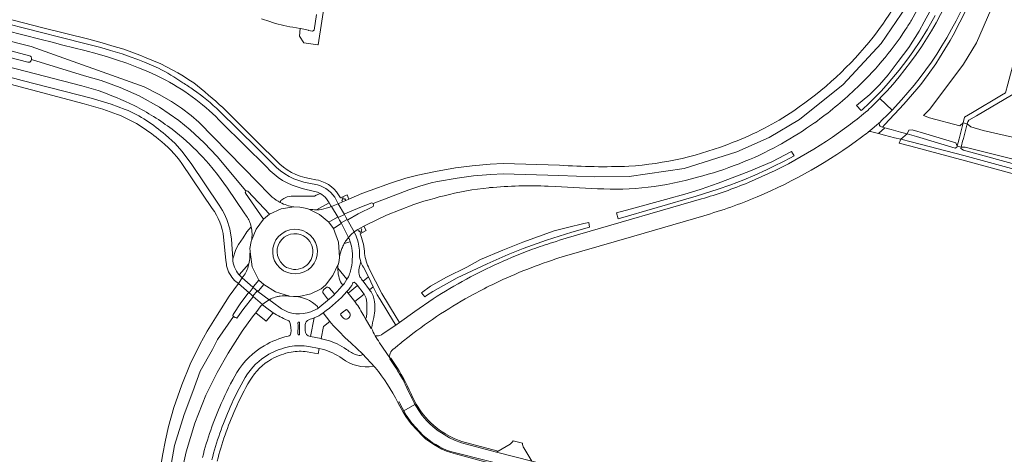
# Model space of a CAD drawing. Header units: metres. Extents: x 151213 to 156373, y 469495 to 475754.
# Tile 182 of 230: x 154388 to 154741, y 472663 to 472819. Entities that reach past the tile are written whole.
import ezdxf

# ---------------------------------------------------------------- set-up
doc = ezdxf.new("R2010")
doc.units = ezdxf.units.M
for name, color, linetype, lineweight in [('B-WE-OG-TERREIN_BEGROEID-GV', 252, 'Continuous', 18), ('B-WE-VH-GESLOTENVERHARDING-GV', 252, 'Continuous', 18), ('B-WE-VH-GESLOTENVERHARDING_ASFALT-GV', 252, 'Continuous', 18), ('B-WE-VH-GESLOTENVERHARDING_BETON-GV', 252, 'Continuous', 18), ('B-WE-VH-OPENVERHARDING_BETONSTRAATSTEEN-GV', 252, 'Continuous', 18), ('B-WE-VH-OPENVERHARDING_STRAATBAKSTEEN-GV', 252, 'Continuous', 18), ('B-WE-VH-OPENVERHARDING_TEGEL-GV', 252, 'Continuous', 18)]:
    doc.layers.add(name, color=color, linetype=linetype, lineweight=lineweight)

msp = doc.modelspace()

# ---------------------------------------------------------------- linework, layer by layer
at = {"layer": 'B-WE-OG-TERREIN_BEGROEID-GV', "flags": 128}
for points in [[(154697.184, 472780.599), (154698.052, 472781.514), (154704.865, 472788.886), (154709.492, 472794.192), (154710.878, 472795.893), (154713.513, 472799.474), (154716.226, 472803.331), (154717.616, 472805.442), (154721.465, 472811.709), (154722.467, 472813.55), (154724.872, 472818.259), (154727.165, 472822.696), (154728.973, 472826.501), (154730.903, 472831.43), (154733.913, 472839.908), (154735.293, 472844.271), (154736.941, 472850.231), (154738.084, 472854.452), (154739.148, 472858.85), (154739.963, 472862.966), (154741.131, 472869.76)], [(154715.418, 472824.413), (154712.148, 472818.362), (154710.269, 472815.054), (154706.586, 472809.191), (154702.752, 472804.192), (154699.219, 472799.419), (154696.1, 472795.773), (154692.604, 472792.353), (154687.906, 472788.369), (154689.465, 472786.61), (154689.947, 472786.994), (154692.3, 472789.112), (154696.749, 472793.651), (154699.185, 472796.351), (154703.177, 472801.101), (154706.215, 472805.063), (154708.004, 472807.59), (154710.75, 472811.653), (154713.29, 472815.764), (154716.033, 472820.653)], [(154440.346, 472797.496), (154437.289, 472799.035), (154433.944, 472800.561), (154430.6, 472801.881), (154426.379, 472803.513), (154422.681, 472804.804), (154419.522, 472805.766), (154415.745, 472806.939), (154411.35, 472808.069), (154407.438, 472809.046), (154403.528, 472810.038), (154399.649, 472811.023), (154395.725, 472812.019), (154389.171, 472813.665), (154377.834, 472816.61), (154375.726, 472817.172)], [(154373.64, 472814.4), (154373.646, 472814.399), (154376.071, 472813.729), (154379.364, 472812.885), (154379.842, 472812.751), (154386.93, 472810.84), (154392.16, 472809.498), (154432.668, 472795.084), (154438.015, 472792.366), (154442.372, 472789.812), (154446.041, 472787.384), (154449.494, 472784.795), (154452.194, 472782.435), (154473.318, 472760.783), (154477.243, 472756.721), (154478.544, 472755.563)], [(154416.138, 472793.736), (154410.331, 472795.429), (154383.498, 472802.407), (154380.337, 472803.172), (154373.926, 472804.843), (154371.572, 472805.41), (154371.56, 472805.413)], [(154370.826, 472802.176), (154371.884, 472801.94), (154378.611, 472800.125), (154388.864, 472797.379), (154413.64, 472790.954), (154420.788, 472788.853), (154425.87, 472786.967)], [(154727.715, 472782.498), (154727.508, 472781.752), (154728.819, 472780.713), (154733.285, 472779.479), (154746.344, 472776.431), (154747.325, 472777.009), (154752.028, 472794.384), (154752.002, 472795.527)], [(154749.526, 472795.702), (154745.983, 472793.642), (154730.817, 472784.691), (154728.132, 472783.111), (154727.715, 472782.498)], [(154701.669, 472787.858), (154701.571, 472787.755)], [(154696.723, 472782.89), (154696.393, 472782.577), (154696.392, 472782.576)], [(154446.549, 472776.675), (154442.631, 472779.841)], [(154476.433, 472766.368), (154460.479, 472782.156)], [(154696.775, 472780.722), (154697.184, 472780.599)], [(154440.266, 472777.828), (154443.689, 472774.706), (154446.166, 472772.003), (154449.438, 472767.567), (154459.441, 472752.672)], [(154891.25, 472728.862), (154882.28, 472731.548), (154746.793, 472768.387), (154726.737, 472773.457), (154725.325, 472773.476), (154725.229, 472773.001), (154726.175, 472772.386), (154755.795, 472764.243), (154882.034, 472729.739), (154889.576, 472727.647), (154893.017, 472726.728)], [(154469.348, 472748.696), (154468.507, 472749.96), (154462.511, 472758.769), (154458.963, 472763.652), (154455.785, 472767.482)], [(154493.698, 472757.546), (154489.223, 472758.662)], [(154481.384, 472753.61), (154481.62, 472754.378), (154482.646, 472755.062), (154483.916, 472755.6), (154485.283, 472755.893), (154493.637, 472755.893), (154494.223, 472756.186), (154495.151, 472756.576), (154495.673, 472756.883)], [(154495.673, 472756.883), (154495.151, 472756.576), (154494.223, 472756.186), (154493.637, 472755.893), (154485.283, 472755.893), (154483.916, 472755.6), (154482.646, 472755.062), (154481.62, 472754.378), (154481.384, 472753.61)], [(154494.395, 472750.984), (154498.92, 472753.471), (154497.915, 472754.919)], [(154486.217, 472752.112), (154488.458, 472751.939)], [(154490.867, 472751.482), (154491.668, 472751.281)], [(154463.303, 472744.161), (154463.886, 472740.418), (154464.377, 472733.453), (154465.451, 472736.744), (154466.379, 472738.503), (154468.04, 472740.945), (154469.457, 472743.094), (154470.973, 472744.914)], [(154470.973, 472744.914), (154469.457, 472743.094), (154468.04, 472740.945), (154466.379, 472738.503), (154465.451, 472736.744), (154464.377, 472733.453)], [(154470.568, 472735.945), (154470.581, 472736.148), (154470.534, 472737.129), (154470.972, 472739.58)], [(154466.701, 472727.663), (154470.162, 472731.681), (154470.406, 472732.787)], [(154466.586, 472727.779), (154466.701, 472727.663)], [(154517.609, 472706.203), (154518.27, 472706.665), (154522.77, 472709.653), (154521.966, 472710.973), (154517.191, 472718.813), (154516.141, 472720.537), (154515.308, 472722.213), (154514.696, 472723.444), (154513.304, 472722.359)]]:
    msp.add_lwpolyline(points, dxfattribs=at)
for points in [[(154726.074, 472782.131), (154726.574, 472784.162), (154729.388, 472785.903), (154739.798, 472792.134), (154741.227, 472792.955), (154742.058, 472796.048), (154744.356, 472804.529), (154751.463, 472830.493), (154749.64, 472831.024), (154750.303, 472833.342), (154745.501, 472834.655), (154740.883, 472835.883), (154735.96, 472822.729), (154730.792, 472810.851), (154726.168, 472803.144), (154714.106, 472787.01), (154711.894, 472784.794), (154713.943, 472783.988), (154724.912, 472781.081), (154726.071, 472782.121)], [(154723.761, 472773.415), (154723.905, 472773.85), (154723.908, 472773.861), (154723.48, 472774.982), (154712.712, 472778.236), (154707.787, 472779.602), (154706.602, 472779.578), (154705.942, 472778.234), (154709.287, 472777.22), (154723.206, 472773.076)], [(154726.296, 472770.474), (154707.463, 472775.394), (154703.697, 472776.261), (154703.149, 472774.824), (154707.302, 472773.797), (154726.878, 472768.533), (154881.407, 472726.495), (154897.56, 472721.671), (154897.678, 472721.636), (154898.202, 472723.452), (154898.015, 472723.507), (154897.891, 472723.544), (154896.787, 472723.944), (154892.454, 472725.031), (154881.7, 472728.04), (154755.191, 472762.619)], [(154602.433, 472747.757), (154630.385, 472755.89), (154638.246, 472758.335), (154642.475, 472759.807), (154647.49, 472761.755), (154651.364, 472763.373), (154655.59, 472765.284), (154658.266, 472766.579), (154661.686, 472768.306), (154663.947, 472769.498), (154665.512, 472770.363), (154664.577, 472771.838), (154657.457, 472768.161), (154649.328, 472764.677), (154638.268, 472760.519), (154632.198, 472758.369), (154627.186, 472756.844), (154619.372, 472754.644), (154606.765, 472751.244), (154601.862, 472749.894)], [(154533.144, 472719.815), (154533.772, 472720.266), (154536.102, 472721.732), (154544.746, 472726.618), (154555.477, 472731.571), (154563.049, 472734.99), (154568.405, 472737.182), (154576.737, 472740.129), (154585.898, 472742.962), (154592.186, 472744.779), (154591.915, 472746.387), (154590.111, 472746.086), (154584.285, 472744.658), (154579.503, 472743.445), (154568.278, 472739.358), (154561.128, 472736.499), (154553.083, 472733.123), (154548.242, 472730.414), (154540.914, 472726.863), (154535.162, 472723.648), (154532.005, 472721.281)]]:
    msp.add_lwpolyline(points, close=True, dxfattribs=at)
at = {"layer": 'B-WE-OG-TERREIN_BEGROEID-GV'}
for points in [[(154730.416, 472834.555, -0.1029692), (154701.669, 472787.858)], [(154451.119, 472790.558, 0.0361946), (154440.346, 472797.496)], [(154429.052, 472788.355, 0.0301199), (154416.138, 472793.736)], [(154460.479, 472782.156, 0.0407641), (154451.119, 472790.558)], [(154425.87, 472786.967, -0.0824678), (154440.266, 472777.828)], [(154442.631, 472779.841, 0.0449399), (154429.052, 472788.355)], [(154700.568, 472786.707, -0.0099199), (154696.723, 472782.89)], [(154701.571, 472787.755, -0.0024474), (154700.568, 472786.707)], [(154696.392, 472782.576, 0.5852062), (154696.775, 472780.722)], [(154455.785, 472767.482, 0.0338056), (154446.549, 472776.675)], [(154489.223, 472758.662, -0.1528002), (154476.433, 472766.368)], [(154478.544, 472755.563, 0.0610852), (154481.384, 472753.61)], [(154495.673, 472756.883, 0.0813591), (154493.698, 472757.546)], [(154497.915, 472754.919, 0.1174724), (154495.673, 472756.883)], [(154459.441, 472752.672, -0.0984937), (154463.303, 472744.161)], [(154481.384, 472753.61, 0.090205), (154486.217, 472752.112)], [(154488.458, 472751.939, -0.0169604), (154490.867, 472751.482)], [(154491.668, 472751.281, 0.0634459), (154494.395, 472750.984)], [(154470.973, 472744.914, 0.0885834), (154469.348, 472748.696)], [(154471.067, 472740.023, 0.1054963), (154470.973, 472744.914)], [(154470.972, 472739.58, 0.0069371), (154471.067, 472740.023)], [(154470.406, 472732.787, -0.0056849), (154470.568, 472735.945)], [(154464.377, 472733.453, 0.1633232), (154466.586, 472727.779)], [(154513.304, 472722.359, -0.1197015), (154515.089, 472718.757)], [(154515.089, 472718.757, -0.0886997), (154514.932, 472712.41)], [(154514.932, 472712.41, 0.0281416), (154514.095, 472708.541)], [(154514.095, 472708.541, 0.0247667), (154515.397, 472705.881)], [(154515.397, 472705.881, 0.2270035), (154517.609, 472706.203)]]:
    msp.add_lwpolyline(points, format="xyb", dxfattribs=at)
at = {"layer": 'B-WE-VH-GESLOTENVERHARDING-GV', "flags": 128}
for points in [[(154697.923, 472777.803), (154701.512, 472776.844), (154703.697, 472776.261), (154705.942, 472778.234), (154703.611, 472778.857), (154700.243, 472779.756), (154700.23, 472779.76), (154697.985, 472780.359), (154695.731, 472778.388)], [(154726.071, 472782.121), (154725.332, 472779.3), (154725.327, 472779.281), (154724.591, 472776.468), (154723.908, 472773.861), (154723.905, 472773.85), (154725.325, 472773.476), (154726.002, 472776.043), (154726.013, 472776.083), (154726.755, 472778.897), (154726.757, 472778.906), (154727.508, 472781.752), (154726.074, 472782.131)]]:
    msp.add_lwpolyline(points, close=True, dxfattribs=at)
at = {"layer": 'B-WE-VH-GESLOTENVERHARDING_ASFALT-GV'}
for points in [[(154709.538, 472839.485, -0.0611152), (154693.788, 472812.885)], [(154705.453, 472815.626, 0.0083906), (154707.565, 472818.984)], [(154687.164, 472794.013, 0.0618524), (154705.453, 472815.626)], [(154693.788, 472812.885, -0.0765246), (154665.336, 472786.466)], [(154392.143, 472804.52, -0.3849226), (154390.944, 472803.876)], [(154391.518, 472806.239, -0.4252117), (154392.285, 472804.981)], [(154446.486, 472796.554, 0.0362817), (154437.733, 472801.728)], [(154440.346, 472797.496, -0.0361946), (154451.119, 472790.558)], [(154416.138, 472793.736, -0.0301199), (154429.052, 472788.355)], [(154450.331, 472794.026, 0.0126558), (154446.486, 472796.554)], [(154459.607, 472786.379, 0.0364458), (154450.331, 472794.026)], [(154672.878, 472782.224, 0.0354761), (154687.164, 472794.013)], [(154451.119, 472790.558, -0.0407641), (154460.479, 472782.156)], [(154440.266, 472777.828, 0.0824678), (154425.87, 472786.967)], [(154429.052, 472788.355, -0.0449399), (154442.631, 472779.841)], [(154665.336, 472786.466, -0.059168), (154643.655, 472775.221)], [(154423.114, 472785.178, -0.0790047), (154437.747, 472776.332)], [(154660.967, 472774.674, 0.0268507), (154672.845, 472782.201)], [(154672.845, 472782.201, 0.034612), (154672.878, 472782.224)], [(154696.775, 472780.722, -0.5852062), (154696.392, 472782.576)], [(154437.747, 472776.332, -0.0716697), (154446.173, 472767.596)], [(154446.549, 472776.675, -0.0338056), (154455.785, 472767.482)], [(154692.037, 472778.848, -0.1580551), (154692.808, 472779.06)], [(154643.655, 472775.221, -0.0799436), (154606.315, 472766.62)], [(154630.898, 472762.708, 0.0628849), (154660.049, 472774.167)], [(154660.049, 472774.167, 0.0779547), (154660.074, 472774.181)], [(154660.074, 472774.181, 0.0057126), (154660.967, 472774.674)], [(154476.433, 472766.368, 0.1528002), (154489.223, 472758.662)], [(154491.616, 472760.55, -0.1678151), (154478.777, 472767.45)], [(154606.315, 472766.62, -0.0257718), (154581.404, 472766.968)], [(154595.047, 472758.558, 0.085631), (154630.898, 472762.708)], [(154501.451, 472754.513, 0.2177194), (154494.707, 472759.946)], [(154556.325, 472758.936, -0.0318522), (154577.329, 472759.471)], [(154468.99, 472756.961, -0.4401762), (154469.06, 472757.738)], [(154469.06, 472757.738, -0.3943895), (154469.78, 472757.666)], [(154481.384, 472753.61, -0.0610852), (154478.544, 472755.563)], [(154493.698, 472757.546, -0.0813591), (154495.673, 472756.883)], [(154495.673, 472756.883, -0.1174724), (154497.915, 472754.919)], [(154529.294, 472752.879, -0.026949), (154543.805, 472756.916)], [(154457.031, 472751.502, -0.1267782), (154461.109, 472741.169)], [(154463.303, 472744.161, 0.0984937), (154459.441, 472752.672)], [(154486.217, 472752.112, -0.090205), (154481.384, 472753.61)], [(154490.867, 472751.482, 0.0169604), (154488.458, 472751.939)], [(154494.395, 472750.984, -0.0634459), (154491.668, 472751.281)], [(154497.881, 472751.628, -0.0826569), (154494.395, 472750.984)], [(154499.443, 472752.717, -0.483943), (154499.182, 472751.963)], [(154469.348, 472748.696, -0.0885834), (154470.973, 472744.914)], [(154470.973, 472744.914, -0.1054963), (154471.067, 472740.023)], [(154481.232, 472730.141, -0.9985004), (154492.145, 472741.918)], [(154492.145, 472741.918, -0.996388), (154481.232, 472730.141)], [(154504.285, 472738.86, -0.0365096), (154505.375, 472740.525)], [(154505.375, 472740.525, -0.0808631), (154505.515, 472740.644)], [(154505.515, 472740.644, -0.0902448), (154505.686, 472740.709)], [(154505.686, 472740.709, -0.1736553), (154506.066, 472740.651)], [(154509.754, 472735.742, 0.0940175), (154508.532, 472741.59)], [(154471.067, 472740.023, -0.0069371), (154470.972, 472739.58)], [(154502.622, 472734.031, -0.076519), (154503.491, 472737.104)], [(154503.491, 472737.104, -0.0394145), (154504.215, 472738.733)], [(154507.013, 472737.278, -0.103231), (154506.559, 472729.122)], [(154470.568, 472735.945, 0.0056849), (154470.406, 472732.787)], [(154502.59, 472733.74, -0.0071642), (154502.622, 472734.031)], [(154510.219, 472732.389, -0.103525), (154509.754, 472735.742)], [(154462.148, 472730.944, 0.1362029), (154465.043, 472725.677)], [(154466.586, 472727.779, -0.1633232), (154464.377, 472733.453)], [(154470.064, 472731.239, -0.1083808), (154468.114, 472727.07)], [(154503.345, 472724.529, -0.1294273), (154502.022, 472730.022)], [(154502.022, 472730.022, -0.015559), (154502.094, 472731.307)], [(154509.941, 472726.978, -0.1372273), (154509.605, 472730.228)], [(154467.84, 472726.839, -0.2210567), (154467.455, 472726.904)], [(154468.002, 472726.924, -0.1076846), (154467.84, 472726.839)], [(154468.114, 472727.07, -0.108683), (154468.002, 472726.924)], [(154506.559, 472729.122, -0.0484567), (154505.819, 472727.016)], [(154511.042, 472725.402, -0.0168751), (154509.941, 472726.978)], [(154497.744, 472723.061, -0.3792331), (154499.089, 472722.907)], [(154500.641, 472720.445, -0.003814), (154504.23, 472724.451)], [(154504.23, 472724.451, 0.003814), (154500.641, 472720.445)], [(154503.907, 472724.272, -0.4112776), (154503.345, 472724.529)], [(154504.23, 472724.451, -0.1152014), (154503.907, 472724.272)], [(154505.265, 472721.693, 0.0994761), (154507.402, 472724.762)], [(154507.402, 472724.762, -0.4201427), (154507.999, 472724.975)], [(154507.999, 472724.975, -0.0760077), (154508.614, 472724.484)], [(154478.038, 472719.08, -0.0431254), (154480.038, 472719.806)], [(154480.038, 472719.806, -0.0257783), (154481.31, 472720.077)], [(154481.31, 472720.077, -0.0699331), (154484.313, 472720.107)], [(154484.313, 472720.107, -0.0084862), (154484.659, 472720.056)], [(154486.16, 472719.963, -0.190868), (154494.772, 472716.303)], [(154496.851, 472720.996, -0.4101506), (154496.985, 472722.415)], [(154496.742, 472714.016, 0.0519754), (154505.265, 472721.693)], [(154505.265, 472721.693, -0.0519754), (154496.742, 472714.016)], [(154500.641, 472720.445, -0.049231), (154500.583, 472720.379)], [(154500.634, 472721.074, -0.3386442), (154500.641, 472720.445)], [(154511.054, 472721.256, -0.0226035), (154511.398, 472720.806)], [(154511.398, 472720.806, -0.1468465), (154512.41, 472717.659)], [(154515.089, 472718.757, 0.1197015), (154513.304, 472722.359)], [(154474.601, 472716.661, -0.0433798), (154474.685, 472716.719)], [(154474.685, 472716.719, -0.319424), (154475.396, 472716.644)], [(154477.739, 472718.451, -0.1966292), (154477.739, 472718.807)], [(154477.739, 472718.807, -0.0742635), (154477.81, 472718.926)], [(154477.81, 472718.926, -0.15123), (154478.038, 472719.08)], [(154494.772, 472716.303, -0.2298929), (154494.911, 472715.881)], [(154494.911, 472715.881, -0.148522), (154494.839, 472715.638)], [(154499.042, 472719.046, -0.414676), (154498.362, 472719.138)], [(154511.365, 472712.99, 0.0264156), (154508.326, 472717.815)], [(154512.41, 472717.659, -0.0278769), (154512.264, 472712.637)], [(154514.932, 472712.41, 0.0886997), (154515.089, 472718.757)], [(154464.637, 472712.754, -0.4038668), (154464.476, 472713.425)], [(154478.882, 472714.122, 0.0463201), (154483.905, 472711.453)], [(154492.326, 472714.468, -0.2415748), (154481.783, 472715.535)], [(154493.51, 472712.249, 0.0549251), (154496.742, 472714.016)], [(154494.839, 472715.638, -0.1451684), (154494.645, 472715.474)], [(154503.128, 472713.175, -0.4397341), (154503.218, 472713.871)], [(154506.075, 472714.237, -1.0086461), (154503.763, 472712.385)], [(154504.712, 472715.066, -0.4517867), (154505.427, 472715.025)], [(154512.264, 472712.637, -0.2297268), (154511.86, 472712.114)], [(154514.095, 472708.541, -0.0281416), (154514.932, 472712.41)], [(154483.905, 472711.453, -0.201939), (154484.803, 472710.657)], [(154484.803, 472710.657, -0.1193314), (154485.188, 472706.777)], [(154487.733, 472710.475, -0.9934107), (154488.34, 472710.47)], [(154490.35, 472709.785, -0.3098517), (154491.623, 472711.601)], [(154491.623, 472711.601, 0.0296392), (154493.51, 472712.249)], [(154484.209, 472705.686, 0.0775681), (154475.649, 472702.282)], [(154485.188, 472706.777, -0.3478012), (154484.209, 472705.686)], [(154488.33, 472706.477, -1.0166621), (154487.73, 472706.487)], [(154492.167, 472705.561, -0.3837281), (154490.346, 472707.774)], [(154515.397, 472705.881, -0.0247667), (154514.095, 472708.541)], [(154516.96, 472703.354, -0.0249366), (154515.397, 472705.881)], [(154475.649, 472702.282, 0.1285208), (154465.887, 472692.693)], [(154477.328, 472699.26, -0.0748218), (154484.862, 472701.944)], [(154484.862, 472701.944, -0.0869804), (154491.645, 472702.056)], [(154505.124, 472700.926, 0.0986926), (154498.041, 472704.279)], [(154468.855, 472690.921, -0.1280042), (154477.328, 472699.26)], [(154496.424, 472701.072, -0.0789608), (154503.519, 472697.722)], [(154508.731, 472698.99, -0.0737719), (154505.124, 472700.926)], [(154510.466, 472698.843, -0.095372), (154509.68, 472698.812)], [(154510.801, 472699.386, -0.3849472), (154510.466, 472698.843)], [(154503.519, 472697.722, 0.2027824), (154514.762, 472694.894)], [(154514.762, 472694.894, -0.148291), (154515.316, 472694.64)], [(154465.887, 472692.693, 0.034701), (154460.268, 472681.598)], [(154515.316, 472694.64, -0.0479724), (154515.438, 472694.512)], [(154515.438, 472694.512, -0.0514452), (154523.567, 472681.938)], [(154524.039, 472692.325, 0.0067532), (154522.848, 472694.334)], [(154463.438, 472680.219, -0.0348232), (154468.855, 472690.921)], [(154460.268, 472681.598, 0.0430076), (154453.508, 472662.212)], [(154456.858, 472661.361, -0.0430698), (154463.438, 472680.219)], [(154539.124, 472671.025, -0.0973693), (154531.469, 472678.375)], [(154534.689, 472668.484, 0.1150401), (154545.199, 472663.651)]]:
    msp.add_lwpolyline(points, format="xyb", dxfattribs=at)
at = {"layer": 'B-WE-VH-GESLOTENVERHARDING_ASFALT-GV', "flags": 128}
for points in [[(154707.565, 472818.984), (154712.678, 472828.451), (154715.523, 472833.72)], [(154746.151, 472804.036), (154753.275, 472829.958), (154751.463, 472830.493), (154744.356, 472804.529), (154742.058, 472796.048), (154741.227, 472792.955), (154739.798, 472792.134), (154729.388, 472785.903), (154726.574, 472784.162)], [(154581.404, 472766.968), (154561.254, 472767.566), (154556.549, 472767.348), (154550.201, 472766.776), (154544.217, 472765.986), (154536.991, 472764.711), (154530.648, 472763.395), (154526.424, 472762.311), (154520.895, 472760.522), (154513.562, 472757.923), (154510.627, 472756.797), (154505.97, 472754.807), (154504.848, 472754.328), (154503.739, 472753.854), (154502.188, 472753.191), (154504.422, 472749.292), (154504.471, 472749.53), (154509.872, 472751.874), (154514.212, 472753.47), (154514.654, 472753.229), (154527.498, 472758.204), (154531.455, 472759.476), (154535.447, 472760.634), (154537.675, 472761.096), (154544.782, 472762.35), (154550.604, 472763.119), (154556.797, 472763.677), (154561.289, 472763.885), (154581.164, 472763.295), (154593.804, 472762.793), (154606.453, 472762.941), (154626.071, 472765.825), (154644.984, 472771.785), (154656.539, 472776.939), (154667.406, 472783.418), (154683.082, 472795.887), (154696.677, 472810.598), (154705.623, 472823.788)], [(154705.623, 472823.788), (154696.677, 472810.598), (154683.082, 472795.887), (154667.406, 472783.418), (154656.539, 472776.939), (154644.984, 472771.785), (154626.071, 472765.825), (154606.453, 472762.941), (154593.804, 472762.793), (154581.164, 472763.295), (154561.289, 472763.885), (154556.797, 472763.677), (154550.604, 472763.119), (154544.782, 472762.35), (154537.675, 472761.096), (154535.447, 472760.634), (154531.455, 472759.476), (154527.498, 472758.204), (154514.654, 472753.229), (154514.855, 472752.642), (154514.716, 472752.221), (154509.301, 472749.521), (154505.604, 472747.453), (154505.416, 472747.519), (154507.826, 472743.146), (154509.187, 472743.905), (154510.243, 472744.493), (154511.384, 472745.129), (154512.239, 472745.606), (154519.506, 472749.079), (154529.294, 472752.879)], [(154437.733, 472801.728), (154432.7, 472803.878), (154430.368, 472804.818), (154427.607, 472805.837), (154424.708, 472806.858), (154420.564, 472808.101), (154417.102, 472809.184), (154412.377, 472810.407), (154402.45, 472812.907), (154395.851, 472814.564), (154389.719, 472816.125), (154378.459, 472819.005)], [(154377.834, 472816.61), (154389.171, 472813.665), (154395.725, 472812.019), (154399.649, 472811.023), (154403.528, 472810.038), (154407.438, 472809.046), (154411.35, 472808.069), (154415.745, 472806.939), (154419.522, 472805.766), (154422.681, 472804.804), (154426.379, 472803.513), (154430.6, 472801.881), (154433.944, 472800.561), (154437.289, 472799.035), (154440.346, 472797.496)], [(154478.544, 472755.563), (154477.243, 472756.721), (154473.318, 472760.783), (154452.194, 472782.435), (154449.494, 472784.795), (154446.041, 472787.384), (154442.372, 472789.812), (154438.015, 472792.366), (154432.668, 472795.084), (154392.16, 472809.498), (154386.93, 472810.84), (154379.842, 472812.751), (154379.364, 472812.885), (154376.071, 472813.729), (154375.29, 472810.512), (154375.836, 472810.375)], [(154390.944, 472803.876), (154375.236, 472807.951), (154374.709, 472808.067), (154373.926, 472804.843)], [(154375.836, 472810.375), (154391.518, 472806.239)], [(154373.926, 472804.843), (154380.337, 472803.172), (154383.498, 472802.407), (154410.331, 472795.429), (154416.138, 472793.736)], [(154469.06, 472757.738), (154458.743, 472770.079), (154454.099, 472775.024), (154449.132, 472779.645), (154445.009, 472782.972), (154438.094, 472787.748), (154430.78, 472791.886), (154424.065, 472794.813), (154417.185, 472797.328), (154411.292, 472799.046), (154392.235, 472804.82), (154392.143, 472804.52)], [(154392.285, 472804.981), (154392.235, 472804.82), (154411.292, 472799.046), (154417.185, 472797.328), (154424.065, 472794.813), (154430.78, 472791.886), (154438.094, 472787.748), (154445.009, 472782.972), (154449.132, 472779.645), (154454.099, 472775.024), (154458.743, 472770.079), (154469.06, 472757.738)], [(154425.87, 472786.967), (154420.788, 472788.853), (154413.64, 472790.954), (154388.864, 472797.379), (154378.611, 472800.125), (154377.935, 472797.665)], [(154377.935, 472797.665), (154382.815, 472796.458), (154411.09, 472788.985), (154417.823, 472787.065), (154423.114, 472785.178)], [(154726.574, 472784.162), (154726.074, 472782.131), (154727.508, 472781.752), (154727.715, 472782.498), (154728.132, 472783.111), (154730.817, 472784.691), (154745.983, 472793.642), (154749.526, 472795.702)], [(154478.777, 472767.45), (154473.072, 472773.042), (154459.607, 472786.379)], [(154442.631, 472779.841), (154446.549, 472776.675)], [(154460.479, 472782.156), (154476.433, 472766.368)], [(154696.392, 472782.576), (154692.037, 472778.848)], [(154692.808, 472779.06), (154695.731, 472778.388), (154697.985, 472780.359), (154697.184, 472780.599), (154696.775, 472780.722)], [(154459.441, 472752.672), (154449.438, 472767.567), (154446.166, 472772.003), (154443.689, 472774.706), (154440.266, 472777.828)], [(154893.993, 472726.82), (154893.017, 472726.728), (154889.576, 472727.647), (154882.034, 472729.739), (154755.795, 472764.243), (154726.175, 472772.386), (154725.229, 472773.001), (154725.325, 472773.476), (154723.905, 472773.85), (154723.761, 472773.415), (154723.206, 472773.076), (154709.287, 472777.22), (154705.942, 472778.234), (154703.697, 472776.261), (154707.463, 472775.394), (154726.296, 472770.474), (154755.191, 472762.619), (154881.7, 472728.04), (154892.454, 472725.031), (154896.787, 472723.944), (154897.891, 472723.544), (154898.334, 472725.164), (154897.65, 472725.388)], [(154446.173, 472767.596), (154457.031, 472751.502)], [(154455.785, 472767.482), (154458.963, 472763.652), (154462.511, 472758.769), (154468.507, 472749.96), (154469.348, 472748.696)], [(154489.223, 472758.662), (154493.698, 472757.546)], [(154494.707, 472759.946), (154491.616, 472760.55)], [(154543.805, 472756.916), (154550.039, 472758.112), (154556.071, 472758.913), (154556.325, 472758.936)], [(154577.329, 472759.471), (154579.957, 472759.336), (154595.047, 472758.558)], [(154471.067, 472740.023), (154471.082, 472740.019), (154472.728, 472744.112), (154475.335, 472747.671), (154468.99, 472756.961)], [(154469.78, 472757.666), (154477.558, 472749.485), (154481.722, 472751.345), (154486.217, 472752.112)], [(154497.915, 472754.919), (154498.92, 472753.471), (154499.443, 472752.717)], [(154488.458, 472751.939), (154486.217, 472752.112), (154481.722, 472751.345), (154477.558, 472749.485), (154475.335, 472747.671)], [(154502.622, 472734.031), (154502.276, 472739.352), (154500.436, 472744.343), (154498.78, 472746.609), (154495.497, 472749.36), (154491.668, 472751.281), (154490.867, 472751.482)], [(154491.668, 472751.281), (154495.497, 472749.36), (154498.78, 472746.609)], [(154498.78, 472746.609), (154501.928, 472748.301), (154502.116, 472748.216), (154499.769, 472752.163), (154499.182, 472751.963), (154499.175, 472751.961), (154497.881, 472751.628)], [(154499.182, 472751.963), (154499.769, 472752.163), (154500.994, 472752.641), (154502.188, 472753.191), (154501.451, 472754.513)], [(154475.335, 472747.671), (154472.728, 472744.112), (154471.082, 472740.019), (154471.067, 472740.023)], [(154464.377, 472733.453), (154463.886, 472740.418), (154463.303, 472744.161)], [(154503.244, 472746.289), (154503.182, 472746.031), (154500.436, 472744.343), (154502.276, 472739.352), (154502.622, 472734.031)], [(154505.375, 472740.525), (154505.835, 472741.112), (154503.244, 472746.289)], [(154461.109, 472741.169), (154461.84, 472732.983), (154462.074, 472731.436), (154462.148, 472730.944)], [(154508.532, 472741.59), (154507.826, 472743.146), (154506.786, 472742.172), (154505.835, 472741.112), (154505.375, 472740.525)], [(154506.066, 472740.651), (154506.428, 472739.555), (154506.94, 472738.005), (154507.013, 472737.278)], [(154470.972, 472739.58), (154470.534, 472737.129), (154470.581, 472736.148), (154470.568, 472735.945), (154471.369, 472730.585), (154473.694, 472725.763), (154475.558, 472724.271), (154479.658, 472721.606), (154484.314, 472720.113), (154484.313, 472720.107)], [(154504.215, 472738.733), (154504.285, 472738.86)], [(154473.694, 472725.763), (154471.369, 472730.585), (154470.568, 472735.945)], [(154484.659, 472720.056), (154486.16, 472719.963), (154488.178, 472719.95), (154492.297, 472720.833), (154496.061, 472722.724), (154497.553, 472723.992), (154500.213, 472727.408), (154502.074, 472731.316), (154502.094, 472731.307), (154502.34, 472732.134), (154502.59, 472733.74)], [(154470.406, 472732.787), (154470.162, 472731.681), (154470.064, 472731.239)], [(154502.094, 472731.307), (154502.074, 472731.316), (154500.213, 472727.408), (154497.553, 472723.992), (154496.061, 472722.724), (154492.297, 472720.833), (154488.178, 472719.95), (154486.16, 472719.963)], [(154509.605, 472730.228), (154510.219, 472732.389)], [(154465.043, 472725.677), (154466.368, 472724.547), (154467.787, 472726.611), (154468.002, 472726.924)], [(154467.455, 472726.904), (154466.701, 472727.663), (154466.586, 472727.779)], [(154468.002, 472726.924), (154467.787, 472726.611), (154471.574, 472723.272), (154471.736, 472723.133), (154471.743, 472723.47), (154473.694, 472725.763)], [(154505.819, 472727.016), (154505.251, 472726.099), (154504.23, 472724.451)], [(154464.476, 472713.425), (154467.259, 472717.6), (154469.897, 472721.111), (154470.233, 472721.201), (154466.368, 472724.547), (154463.075, 472720.084), (154458.734, 472713.283), (154455.246, 472707.493), (154452.561, 472702.724), (154449.066, 472695.703), (154446.067, 472688.248), (154443.317, 472680.096), (154441.382, 472673.289), (154440.227, 472668.475), (154439.157, 472662.882), (154438.043, 472655.608), (154427.886, 472577.198)], [(154484.313, 472720.107), (154484.314, 472720.113), (154479.658, 472721.606), (154475.558, 472724.271), (154473.553, 472721.955), (154473.171, 472721.9), (154473.363, 472721.735), (154477.401, 472718.705), (154477.81, 472718.926)], [(154496.985, 472722.415), (154497.744, 472723.061)], [(154499.089, 472722.907), (154500.634, 472721.074)], [(154508.614, 472724.484), (154509.106, 472723.833), (154511.054, 472721.256)], [(154513.304, 472722.359), (154511.042, 472725.402)], [(154445.827, 472656.244), (154447.67, 472664.299), (154450.771, 472674.567), (154454.73, 472684.56), (154458.779, 472692.634), (154462.758, 472699.639), (154467.687, 472707.449), (154467.736, 472707.526), (154471.502, 472712.655), (154471.954, 472713.217), (154472.63, 472714.097), (154474.601, 472716.661), (154474.979, 472717.001), (154471.718, 472719.874), (154471.597, 472719.981), (154471.517, 472720.053), (154471.531, 472719.648), (154468.389, 472715.663), (154465.78, 472712.194), (154465.661, 472712.275), (154465.253, 472712.345), (154464.637, 472712.754), (154458.951, 472704.449), (154457.163, 472700.873), (154452.752, 472693.124), (154450.01, 472685.852), (154446.911, 472677.627), (154443.454, 472666.54), (154441.546, 472655.692)], [(154500.583, 472720.379), (154499.066, 472719.066), (154499.042, 472719.046), (154494.839, 472715.638)], [(154498.362, 472719.138), (154496.851, 472720.996)], [(154508.326, 472717.815), (154508.063, 472718.148), (154505.72, 472721.116), (154505.265, 472721.693)], [(154477.81, 472718.926), (154477.401, 472718.705), (154476.147, 472717.915), (154474.979, 472717.001), (154474.601, 472716.661)], [(154475.396, 472716.644), (154476.045, 472716.045), (154478.882, 472714.122)], [(154481.783, 472715.535), (154478.564, 472717.903), (154477.739, 472718.451)], [(154494.839, 472715.638), (154499.042, 472719.046)], [(154365.34, 472120.518), (154365.489, 472123.409), (154366.324, 472135.569), (154368.469, 472146.417), (154373.357, 472173.359), (154381.94, 472219.018), (154389.928, 472265.868), (154393.027, 472286.015), (154397.796, 472316.891), (154405.067, 472374.232), (154417.585, 472470.436), (154429.506, 472561.752), (154438.566, 472632.207), (154441.546, 472655.692), (154443.454, 472666.54), (154446.911, 472677.627), (154450.01, 472685.852), (154452.752, 472693.124), (154457.163, 472700.873), (154458.951, 472704.449), (154464.637, 472712.754)], [(154494.645, 472715.474), (154492.326, 472714.468)], [(154496.742, 472714.016), (154499.133, 472710.999), (154500.33, 472709.488), (154502.437, 472707.342), (154504.571, 472705.226), (154506.747, 472703.169), (154510.801, 472699.386), (154515.316, 472694.64)], [(154503.763, 472712.385), (154503.128, 472713.175)], [(154503.218, 472713.871), (154503.933, 472714.452), (154504.712, 472715.066)], [(154505.427, 472715.025), (154506.075, 472714.237)], [(154514.095, 472708.541), (154513.906, 472708.498), (154511.86, 472712.114), (154511.365, 472712.99)], [(154487.73, 472706.487), (154487.749, 472709.467), (154487.733, 472710.475)], [(154488.34, 472710.47), (154488.33, 472706.477)], [(154490.346, 472707.774), (154490.346, 472708.772), (154490.35, 472709.785)], [(154511.86, 472712.114), (154513.906, 472708.498), (154514.095, 472708.541)], [(154498.041, 472704.279), (154497.081, 472704.531), (154496.106, 472704.806), (154496.01, 472704.824), (154492.275, 472705.54), (154492.167, 472705.561)], [(154491.645, 472702.056), (154495.378, 472701.33), (154496.424, 472701.072)], [(154522.848, 472694.334), (154520.681, 472697.578), (154520.775, 472697.676), (154520.625, 472697.901), (154516.96, 472703.354)], [(154509.68, 472698.812), (154508.731, 472698.99)], [(154515.316, 472694.64), (154510.801, 472699.386)], [(154523.567, 472681.938), (154523.956, 472682.12), (154524.301, 472681.446), (154524.429, 472681.136), (154525.628, 472678.944), (154529.655, 472681.172), (154529.326, 472681.808), (154528.481, 472683.443), (154526.791, 472687.228), (154525.382, 472690.029), (154524.039, 472692.325)], [(154529.655, 472681.172), (154525.628, 472678.944), (154526.538, 472677.379), (154528.569, 472674.477), (154532.536, 472670.154), (154534.689, 472668.484)], [(154531.469, 472678.375), (154529.689, 472681.106), (154529.655, 472681.172)], [(154545.199, 472663.651), (154553.223, 472661.559), (154585.688, 472653.498), (154586.59, 472657.066), (154571.558, 472660.904), (154558.85, 472664.148), (154551.246, 472666.201), (154546.295, 472667.453), (154543.81, 472668.438), (154541.995, 472669.279), (154539.124, 472671.025)]]:
    msp.add_lwpolyline(points, dxfattribs=at)
for points in [[(154499.769, 472752.163), (154502.116, 472748.216), (154504.422, 472749.292), (154502.188, 472753.191), (154500.994, 472752.641)], [(154505.416, 472747.519), (154504.938, 472748.371), (154504.422, 472749.292), (154502.116, 472748.216), (154502.656, 472747.294), (154503.244, 472746.289)], [(154505.835, 472741.112), (154506.786, 472742.172), (154507.826, 472743.146), (154505.416, 472747.519), (154503.244, 472746.289)], [(154466.368, 472724.547), (154470.233, 472721.201), (154471.736, 472723.133), (154471.574, 472723.272), (154467.787, 472726.611)], [(154470.233, 472721.201), (154470.913, 472720.593), (154471.517, 472720.053), (154473.171, 472721.9), (154472.507, 472722.47), (154471.736, 472723.133)], [(154477.401, 472718.705), (154473.363, 472721.735), (154473.171, 472721.9), (154471.517, 472720.053), (154471.597, 472719.981), (154471.718, 472719.874), (154474.979, 472717.001), (154476.147, 472717.915)]]:
    msp.add_lwpolyline(points, close=True, dxfattribs=at)
at = {"layer": 'B-WE-VH-GESLOTENVERHARDING_BETON-GV'}
for points in [[(154469.06, 472757.738, 0.4401762), (154468.99, 472756.961)], [(154469.78, 472757.666, 0.3943895), (154469.06, 472757.738)], [(154494.395, 472750.984, 0.0826569), (154497.881, 472751.628)], [(154499.182, 472751.963, 0.483943), (154499.443, 472752.717)], [(154505.375, 472740.525, 0.0365096), (154504.285, 472738.86)], [(154505.515, 472740.644, 0.0808631), (154505.375, 472740.525)], [(154505.686, 472740.709, 0.0902448), (154505.515, 472740.644)], [(154506.066, 472740.651, 0.1736553), (154505.686, 472740.709)], [(154468.114, 472727.07, 0.1083808), (154470.064, 472731.239)], [(154502.022, 472730.022, 0.1294273), (154503.345, 472724.529)], [(154467.455, 472726.904, 0.2210567), (154467.84, 472726.839)], [(154467.84, 472726.839, 0.1076846), (154468.002, 472726.924)], [(154468.002, 472726.924, 0.108683), (154468.114, 472727.07)], [(154499.089, 472722.907, 0.3792331), (154497.744, 472723.061)], [(154503.345, 472724.529, 0.4112776), (154503.907, 472724.272)], [(154503.907, 472724.272, 0.1152014), (154504.23, 472724.451)], [(154496.985, 472722.415, 0.4101506), (154496.851, 472720.996)], [(154500.583, 472720.379, 0.049231), (154500.641, 472720.445)], [(154500.641, 472720.445, 0.3386442), (154500.634, 472721.074)], [(154498.362, 472719.138, 0.414676), (154499.042, 472719.046)], [(154464.476, 472713.425, 0.4038668), (154464.637, 472712.754)], [(154503.218, 472713.871, 0.4397341), (154503.128, 472713.175)], [(154503.763, 472712.385, 1.0086461), (154506.075, 472714.237)], [(154505.427, 472715.025, 0.4517867), (154504.712, 472715.066)], [(154488.34, 472710.47, 0.9934107), (154487.733, 472710.475)], [(154487.73, 472706.487, 1.0166621), (154488.33, 472706.477)], [(154522.848, 472694.334, -0.0067532), (154524.039, 472692.325)], [(154528.938, 472683.647, 0.030357), (154523.19, 472694.575)], [(154531.469, 472678.375, 0.0973693), (154539.124, 472671.025)], [(154539.394, 472671.446, -0.0966496), (154531.92, 472678.602)], [(154532.298, 472669.943, 0.1215869), (154544.135, 472663.469)], [(154545.199, 472663.651, -0.1150401), (154534.689, 472668.484)]]:
    msp.add_lwpolyline(points, format="xyb", dxfattribs=at)
at = {"layer": 'B-WE-VH-GESLOTENVERHARDING_BETON-GV', "flags": 128}
for points in [[(154468.99, 472756.961), (154475.335, 472747.671), (154477.558, 472749.485), (154469.78, 472757.666)], [(154499.443, 472752.717), (154498.92, 472753.471), (154494.395, 472750.984)], [(154497.881, 472751.628), (154499.175, 472751.961), (154499.182, 472751.963)], [(154504.285, 472738.86), (154506.428, 472739.555), (154506.066, 472740.651)], [(154470.064, 472731.239), (154470.162, 472731.681), (154466.701, 472727.663), (154467.455, 472726.904)], [(154504.23, 472724.451), (154505.251, 472726.099), (154502.022, 472730.022)], [(154497.744, 472723.061), (154496.985, 472722.415)], [(154500.634, 472721.074), (154499.089, 472722.907)], [(154464.637, 472712.754), (154465.253, 472712.345), (154465.661, 472712.275), (154465.78, 472712.194), (154468.389, 472715.663), (154471.531, 472719.648), (154471.517, 472720.053), (154470.913, 472720.593), (154470.233, 472721.201), (154469.897, 472721.111), (154467.259, 472717.6), (154464.476, 472713.425)], [(154496.851, 472720.996), (154498.362, 472719.138)], [(154499.042, 472719.046), (154499.066, 472719.066), (154500.583, 472720.379)], [(154503.128, 472713.175), (154503.763, 472712.385)], [(154504.712, 472715.066), (154503.933, 472714.452), (154503.218, 472713.871)], [(154506.075, 472714.237), (154505.427, 472715.025)], [(154487.733, 472710.475), (154487.749, 472709.467), (154487.73, 472706.487)], [(154488.33, 472706.477), (154488.34, 472710.47)], [(154523.19, 472694.575), (154521.06, 472697.851), (154520.775, 472697.676), (154520.681, 472697.578), (154522.848, 472694.334)], [(154524.039, 472692.325), (154525.382, 472690.029), (154526.791, 472687.228), (154528.481, 472683.443), (154529.326, 472681.808), (154529.655, 472681.172), (154529.689, 472681.106), (154531.469, 472678.375)], [(154528.569, 472674.477), (154526.538, 472677.379), (154525.628, 472678.944), (154524.429, 472681.136), (154524.301, 472681.446), (154523.956, 472682.12), (154523.567, 472681.938), (154523.655, 472681.648), (154525.278, 472678.711), (154526.344, 472676.941), (154528.319, 472674.222), (154532.298, 472669.943)], [(154531.92, 472678.602), (154530.108, 472681.379), (154528.938, 472683.647)], [(154534.689, 472668.484), (154532.536, 472670.154), (154528.569, 472674.477)], [(154539.124, 472671.025), (154541.995, 472669.279), (154543.81, 472668.438), (154546.295, 472667.453), (154551.246, 472666.201), (154558.85, 472664.148), (154559.465, 472664.509), (154551.376, 472666.684), (154546.418, 472667.938), (154543.994, 472668.903), (154542.205, 472669.733), (154540.563, 472670.734), (154539.394, 472671.446)], [(154544.135, 472663.469), (154553.422, 472660.971), (154614.351, 472645.821), (154617.026, 472645.148), (154615.08, 472645.97), (154595.034, 472651.107), (154586.67, 472653.25), (154585.688, 472653.498), (154553.223, 472661.559), (154545.199, 472663.651)]]:
    msp.add_lwpolyline(points, dxfattribs=at)
for points in [[(154504.938, 472748.371), (154505.416, 472747.519), (154505.604, 472747.453), (154509.301, 472749.521), (154514.716, 472752.221), (154514.855, 472752.642), (154514.654, 472753.229), (154514.212, 472753.47), (154509.872, 472751.874), (154504.471, 472749.53), (154504.422, 472749.292)], [(154502.656, 472747.294), (154502.116, 472748.216), (154501.928, 472748.301), (154498.78, 472746.609), (154500.436, 472744.343), (154503.182, 472746.031), (154503.244, 472746.289)], [(154475.558, 472724.271), (154473.694, 472725.763), (154471.743, 472723.47), (154471.736, 472723.133), (154472.507, 472722.47), (154473.171, 472721.9), (154473.553, 472721.955)]]:
    msp.add_lwpolyline(points, close=True, dxfattribs=at)
at = {"layer": 'B-WE-VH-OPENVERHARDING_BETONSTRAATSTEEN-GV', "flags": 128}
for points in [[(154494.422, 472820.975), (154493.502, 472815.432), (154492.896, 472814.986), (154491.505, 472815.239), (154491.541, 472815.436), (154488.675, 472815.927), (154488.537, 472815.991), (154488.225, 472813.291), (154489.879, 472810.9), (154494.849, 472810.075), (154494.995, 472810.161), (154497.375, 472825.487)], [(154474.688, 472819.454), (154477.612, 472818.437)], [(154485.859, 472816.424), (154488.537, 472815.991), (154488.675, 472815.927), (154491.541, 472815.436), (154491.505, 472815.239), (154492.896, 472814.986), (154493.502, 472815.432), (154494.422, 472820.975)], [(154391.518, 472806.239), (154375.836, 472810.375), (154375.29, 472810.512), (154372.654, 472811.195)], [(154372.105, 472808.739), (154372.115, 472808.736), (154374.709, 472808.067), (154375.236, 472807.951), (154390.944, 472803.876)], [(154392.143, 472804.52), (154392.235, 472804.82), (154392.285, 472804.981)], [(154563.719, 472667.001), (154559.465, 472664.509), (154558.85, 472664.148), (154571.558, 472660.904), (154571.167, 472661.552), (154568.655, 472665.715)], [(154568.173, 472667.318), (154564.869, 472668.209)]]:
    msp.add_lwpolyline(points, dxfattribs=at)
at = {"layer": 'B-WE-VH-OPENVERHARDING_BETONSTRAATSTEEN-GV'}
for points in [[(154477.612, 472818.437, 0.0444848), (154485.859, 472816.424)], [(154390.944, 472803.876, 0.3849226), (154392.143, 472804.52)], [(154392.285, 472804.981, 0.4252117), (154391.518, 472806.239)], [(154492.145, 472741.918, 0.9985004), (154481.232, 472730.141)], [(154482.263, 472731.38, -0.9688399), (154490.799, 472740.944)], [(154481.232, 472730.141, 0.996388), (154492.145, 472741.918)], [(154490.799, 472740.944, -1.0320413), (154482.263, 472731.38)], [(154564.869, 472668.209, -0.1178878), (154563.719, 472667.001)], [(154568.655, 472665.715, -0.1022544), (154568.173, 472667.318)]]:
    msp.add_lwpolyline(points, format="xyb", dxfattribs=at)
at = {"layer": 'B-WE-VH-OPENVERHARDING_STRAATBAKSTEEN-GV'}
for points in [[(154724.72, 472836.423, -0.1046825), (154696.372, 472791.07)], [(154701.669, 472787.858, 0.1029692), (154730.416, 472834.555)], [(154696.159, 472790.85, -0.0113094), (154691.883, 472786.638)], [(154691.883, 472786.638, -0.0121152), (154685.677, 472781.705)], [(154696.723, 472782.89, 0.0099199), (154700.568, 472786.707)], [(154700.568, 472786.707, 0.0024474), (154701.571, 472787.755)], [(154685.677, 472781.705, -0.0641196), (154649.096, 472760.779)], [(154652.274, 472755.646, 0.0613037), (154689.582, 472776.979)], [(154689.582, 472776.979, 0.003986), (154691.859, 472778.71)], [(154649.096, 472760.779, -0.027097), (154632.268, 472754.873)], [(154633.097, 472748.881, 0.0289608), (154652.274, 472755.646)], [(154588.722, 472742.207, 0.0097268), (154579.033, 472739.309)], [(154579.033, 472739.309, 0.0075592), (154571.74, 472736.846)], [(154571.74, 472736.846, 0.0356652), (154548.124, 472726.152)], [(154558.31, 472724.619, -0.036145), (154581.582, 472733.848)], [(154581.582, 472733.848, -0.0024562), (154583.183, 472734.344)], [(154548.124, 472726.152, 0.0190428), (154536.204, 472719.098)], [(154550.703, 472720.74, -0.0127268), (154558.31, 472724.619)], [(154527.576, 472705.611, -0.0411988), (154550.703, 472720.74)], [(154517.609, 472706.203, -0.2270035), (154515.397, 472705.881)], [(154515.397, 472705.881, 0.0249366), (154516.96, 472703.354)], [(154523.573, 472702.394, -0.0077548), (154527.576, 472705.611)], [(154520.625, 472697.901, -0.1014598), (154520.613, 472699.064)], [(154520.613, 472699.064, -0.1863864), (154521.771, 472700.878)]]:
    msp.add_lwpolyline(points, format="xyb", dxfattribs=at)
at = {"layer": 'B-WE-VH-OPENVERHARDING_STRAATBAKSTEEN-GV', "flags": 128}
for points in [[(154696.372, 472791.07), (154696.159, 472790.85), (154700.568, 472786.707)], [(154700.568, 472786.707), (154696.159, 472790.85)], [(154701.571, 472787.755), (154701.669, 472787.858)], [(154691.859, 472778.71), (154692.037, 472778.848), (154696.392, 472782.576), (154696.393, 472782.577), (154696.723, 472782.89)], [(154632.268, 472754.873), (154588.722, 472742.207)], [(154583.183, 472734.344), (154608.104, 472741.583), (154633.097, 472748.881)], [(154536.204, 472719.098), (154529.56, 472714.568), (154524.099, 472710.6), (154522.77, 472709.653), (154518.27, 472706.665), (154517.609, 472706.203)], [(154516.96, 472703.354), (154520.625, 472697.901)], [(154521.771, 472700.878), (154522.573, 472701.519), (154523.573, 472702.394)]]:
    msp.add_lwpolyline(points, dxfattribs=at)
at = {"layer": 'B-WE-VH-OPENVERHARDING_TEGEL-GV', "flags": 128}
for points in [[(154450.4, 472796.479), (154449.239, 472797.267), (154446.16, 472799.197), (154444.653, 472800.117), (154438.546, 472803.292), (154433.359, 472805.512), (154431.027, 472806.452), (154428.192, 472807.499), (154425.293, 472808.52), (154421.09, 472809.783), (154417.628, 472810.866), (154412.819, 472812.113), (154396.286, 472816.272), (154374.89, 472821.659), (154375.21, 472825.182), (154375.223, 472825.328), (154373.709, 472825.536), (154373.688, 472825.385), (154373.446, 472823.624), (154373.371, 472822.858)], [(154375.433, 472819.803), (154378.459, 472819.005), (154389.719, 472816.125), (154395.851, 472814.564), (154402.45, 472812.907), (154412.377, 472810.407), (154417.102, 472809.184), (154420.564, 472808.101), (154424.708, 472806.858), (154427.607, 472805.837), (154430.368, 472804.818), (154432.7, 472803.878), (154437.733, 472801.728)], [(154459.607, 472786.379), (154473.072, 472773.042), (154478.777, 472767.45)], [(154479.971, 472768.608), (154473.727, 472774.728), (154465.74, 472782.732), (154460.813, 472787.615)], [(154495.07, 472761.569), (154494.187, 472761.742), (154491.908, 472762.187)], [(154491.616, 472760.55), (154494.707, 472759.946)], [(154501.451, 472754.513), (154502.188, 472753.191), (154503.739, 472753.854), (154503.477, 472754.429), (154503.755, 472754.557), (154503.529, 472755.108), (154504.062, 472755.338), (154504.319, 472754.796), (154504.584, 472754.901), (154504.848, 472754.328), (154505.97, 472754.807), (154505.369, 472756.35), (154502.938, 472755.257)], [(154510.248, 472741.826), (154510.075, 472742.392), (154512.228, 472743.599), (154511.384, 472745.129), (154510.243, 472744.493), (154510.573, 472743.844), (154510.319, 472743.685), (154510.614, 472743.176), (154510.078, 472742.892), (154509.787, 472743.416), (154509.508, 472743.274), (154509.188, 472743.902), (154509.187, 472743.905), (154507.826, 472743.146)], [(154507.826, 472743.146), (154508.532, 472741.59)], [(154511.205, 472730.47), (154512.955, 472726.948), (154514.696, 472723.444), (154515.308, 472722.213), (154516.141, 472720.537), (154517.191, 472718.813), (154521.966, 472710.973), (154522.77, 472709.653), (154524.099, 472710.6), (154522.954, 472712.498), (154517.808, 472721.033), (154513.262, 472729.865)], [(154511.054, 472721.256), (154509.106, 472723.833), (154505.72, 472721.116)], [(154505.72, 472721.116), (154508.063, 472718.148), (154511.398, 472720.806)], [(154474.601, 472716.661), (154472.63, 472714.097), (154476.376, 472711.031), (154478.882, 472714.122)], [(154478.882, 472714.122), (154476.045, 472716.045), (154475.396, 472716.644)], [(154496.01, 472704.824), (154496.828, 472709.152), (154499.133, 472710.999), (154496.742, 472714.016)], [(154493.51, 472712.249), (154492.275, 472705.54), (154496.01, 472704.824)], [(154490.979, 472700.118), (154494.984, 472699.367), (154495.378, 472701.33), (154491.645, 472702.056)]]:
    msp.add_lwpolyline(points, dxfattribs=at)
at = {"layer": 'B-WE-VH-OPENVERHARDING_TEGEL-GV'}
for points in [[(154437.733, 472801.728, -0.0362817), (154446.486, 472796.554)], [(154446.486, 472796.554, -0.0126558), (154450.331, 472794.026)], [(154450.331, 472794.026, -0.0364458), (154459.607, 472786.379)], [(154460.813, 472787.615, 0.0172755), (154450.4, 472796.479)], [(154478.777, 472767.45, 0.1678151), (154491.616, 472760.55)], [(154491.908, 472762.187, -0.1686421), (154479.971, 472768.608)], [(154494.707, 472759.946, -0.2177194), (154501.451, 472754.513)], [(154502.938, 472755.257, 0.2187711), (154495.07, 472761.569)], [(154508.532, 472741.59, -0.0940175), (154509.754, 472735.742)], [(154511.178, 472738.646, 0.0376431), (154510.248, 472741.826)], [(154511.623, 472735.359, 0.0374342), (154511.178, 472738.646)], [(154509.754, 472735.742, 0.103525), (154510.219, 472732.389)], [(154513.262, 472729.865, -0.0901147), (154511.623, 472735.359)], [(154510.219, 472732.389, 0.0657143), (154511.205, 472730.47)], [(154511.398, 472720.806, 0.0226035), (154511.054, 472721.256)], [(154474.685, 472716.719, 0.0433798), (154474.601, 472716.661)], [(154475.396, 472716.644, 0.319424), (154474.685, 472716.719)], [(154496.742, 472714.016, -0.0549251), (154493.51, 472712.249)], [(154484.862, 472701.944, 0.0748218), (154477.328, 472699.26)], [(154491.645, 472702.056, 0.0869804), (154484.862, 472701.944)], [(154477.328, 472699.26, 0.1280042), (154468.855, 472690.921)], [(154478.298, 472697.514, -0.0746021), (154485.245, 472699.984)], [(154485.245, 472699.984, -0.0756883), (154490.979, 472700.118)], [(154470.569, 472689.897, -0.1275911), (154478.298, 472697.514)], [(154468.855, 472690.921, 0.0348232), (154463.438, 472680.219)], [(154465.269, 472679.422, -0.0349333), (154470.569, 472689.897)], [(154463.438, 472680.219, 0.0430698), (154456.858, 472661.361)], [(154458.793, 472660.87, -0.0431345), (154465.269, 472679.422)]]:
    msp.add_lwpolyline(points, format="xyb", dxfattribs=at)
at = {"layer": 'B-WE-VH-OPENVERHARDING_TEGEL-GV', "flags": 128}
for points in [[(154503.739, 472753.854), (154504.848, 472754.328), (154504.584, 472754.901), (154504.319, 472754.796), (154504.062, 472755.338), (154503.529, 472755.108), (154503.755, 472754.557), (154503.477, 472754.429)], [(154510.573, 472743.844), (154510.243, 472744.493), (154509.187, 472743.905), (154509.188, 472743.902), (154509.508, 472743.274), (154509.787, 472743.416), (154510.078, 472742.892), (154510.614, 472743.176), (154510.319, 472743.685)], [(154513.304, 472722.359), (154514.696, 472723.444), (154512.955, 472726.948), (154511.042, 472725.402)]]:
    msp.add_lwpolyline(points, close=True, dxfattribs=at)

doc.saveas('drawing.dxf')
